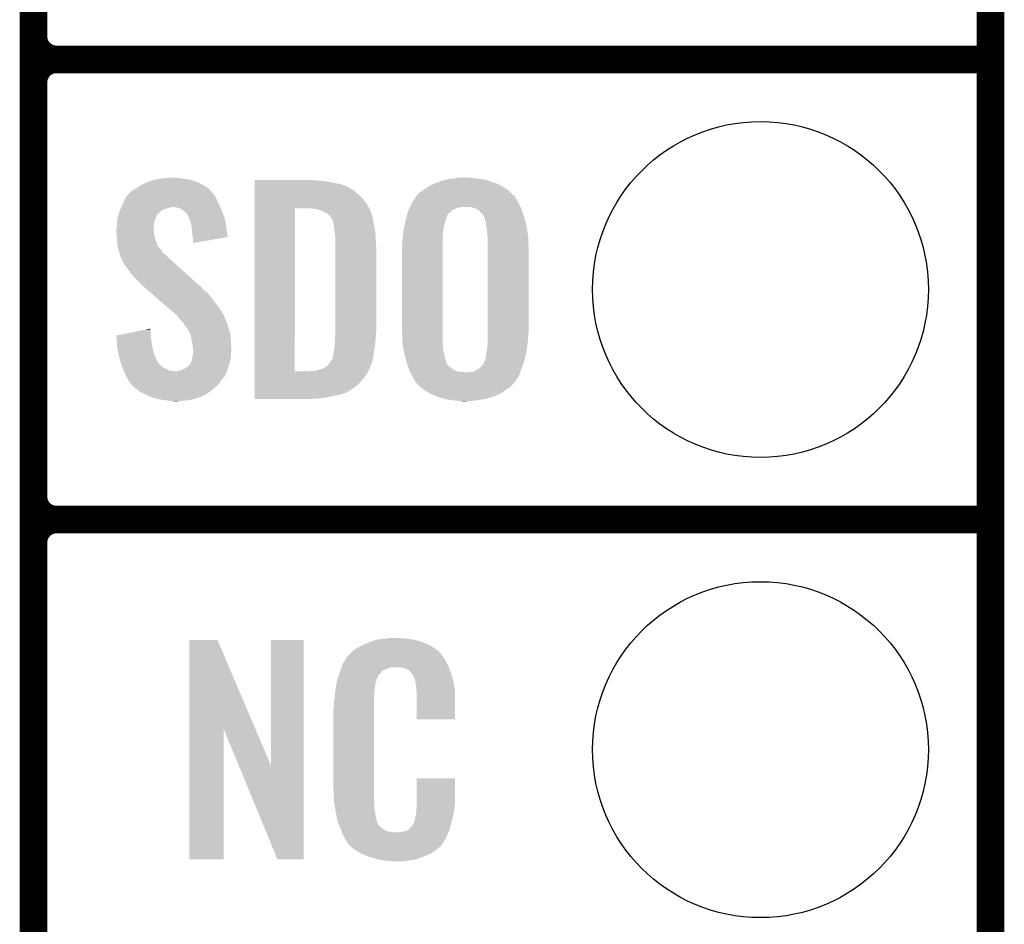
# Model space of a CAD drawing. Extents: x -1.3 to 24.2, y -3.9 to 53.4.
# Tile 22 of 41: x 18.8 to 24.2, y 11.7 to 16.7. Entities that reach past the tile are written whole.
import ezdxf

# ---------------------------------------------------------------- set-up
doc = ezdxf.new("R2010")
doc.units = 0
doc.layers.get('0').update_dxf_attribs({"linetype": 'CONTINUOUS'})
for name, color, linetype in [('TPS_PRESSURE_CLICK_100MG_V1_005', 5, 'CONTINUOUS'), ('TPS_PRESSURE_CLICK_100MG_V1_007', 14, 'CONTINUOUS'), ('TPS_PRESSURE_CLICK_100MG_V1_009', 12, 'CONTINUOUS')]:
    doc.layers.add(name, color=color, linetype=linetype)

# ---------------------------------------------------------------- blocks, each defined once
blk = doc.blocks.new('ROUND_32')
blk.add_circle((0, 0), 0.9271)

msp = doc.modelspace()

# ---------------------------------------------------------------- linework, layer by layer
at = {"layer": 'TPS_PRESSURE_CLICK_100MG_V1_005', "const_width": 0.1524}
msp.add_lwpolyline([(24.13, -1.27), (24.13, 51.054)], dxfattribs=at)
at = {"layer": 'TPS_PRESSURE_CLICK_100MG_V1_007', "const_width": 0.1524}
for points in [[(18.8468, -0.5588), (18.8468, 18.3388)], [(18.9738, 16.51), (24.13, 16.51)], [(18.9738, 16.51), (24.13, 16.51)], [(18.8468, 14.097), (18.8468, 16.383)], [(18.9738, 13.97), (24.13, 13.97)], [(18.9738, 13.97), (24.13, 13.97)], [(18.8468, 11.557), (18.8468, 13.843)]]:
    msp.add_lwpolyline(points, dxfattribs=at)
for points in [[(18.8468, 16.637, 0.4142136), (18.9738, 16.51)], [(18.9738, 16.51, 0.4142136), (18.8468, 16.383)], [(18.9738, 16.51, 0.4142136), (18.8468, 16.383)], [(18.8468, 14.097, 0.4142136), (18.9738, 13.97)], [(18.9738, 13.97, 0.4142136), (18.8468, 13.843)], [(18.9738, 13.97, 0.4142136), (18.8468, 13.843)]]:
    msp.add_lwpolyline(points, format="xyb", dxfattribs=at)
at = {"layer": 'TPS_PRESSURE_CLICK_100MG_V1_007'}
for points in [[(19.420838, 15.80388), (19.446242, 15.81912), (19.803746, 15.80388), (19.77898, 15.81912)], [(19.446242, 15.81912), (19.479262, 15.834362), (19.77898, 15.81912), (19.74632, 15.834362)], [(19.479262, 15.834362), (19.487384, 15.8369), (19.74632, 15.834362), (19.74088, 15.8369)], [(19.487384, 15.8369), (19.5199, 15.84706), (19.74088, 15.8369), (19.705322, 15.84706)], [(19.5199, 15.84706), (19.55038, 15.85214), (19.705322, 15.84706), (19.66976, 15.85214)], [(19.55038, 15.85214), (19.565622, 15.85468), (19.66976, 15.85214), (19.644358, 15.85468)], [(19.565622, 15.85468), (19.61896, 15.85722), (19.644358, 15.85468), (19.631662, 15.85722)], [(20.06856, 15.84198), (20.068562, 15.84452), (20.40636, 15.84198), (20.37842, 15.84452)], [(20.06856, 15.83944), (20.06856, 15.84198), (20.43684, 15.83944), (20.40636, 15.84198)], [(20.06856, 15.83436), (20.06856, 15.83944), (20.474938, 15.83436), (20.43684, 15.83944)], [(20.06856, 15.819118), (20.06856, 15.83436), (20.551142, 15.819118), (20.474938, 15.83436)], [(20.06856, 15.80388), (20.06856, 15.819118), (20.58416, 15.80388), (20.551142, 15.819118)], [(21.043898, 15.816578), (21.064222, 15.82674), (21.42236, 15.816578), (21.396236, 15.82674)], [(21.064222, 15.82674), (21.08709, 15.834362), (21.396236, 15.82674), (21.37664, 15.834362)], [(21.08709, 15.834362), (21.10994, 15.841978), (21.37664, 15.834362), (21.352268, 15.841978)], [(21.10994, 15.841978), (21.12857, 15.84706), (21.352268, 15.841978), (21.336002, 15.84706)], [(21.12857, 15.84706), (21.137882, 15.8496), (21.336002, 15.84706), (21.315682, 15.8496)], [(21.137882, 15.8496), (21.16582, 15.85214), (21.315682, 15.8496), (21.29536, 15.85214)], [(21.16582, 15.85214), (21.18233, 15.85468), (21.29536, 15.85214), (21.27758, 15.85468)], [(21.18233, 15.85468), (21.198842, 15.85722), (21.262342, 15.85468), (21.252182, 15.85722)], [(19.368982, 15.76324), (19.373636, 15.768316), (19.842482, 15.76324), (19.839942, 15.768316)], [(19.373636, 15.768316), (19.385284, 15.781022), (19.839942, 15.768316), (19.828296, 15.781022)], [(19.385284, 15.781022), (19.390358, 15.78356), (19.828296, 15.781022), (19.82597, 15.78356)], [(19.390358, 15.78356), (19.40306, 15.791178), (19.82597, 15.78356), (19.818988, 15.791178)], [(19.40306, 15.791178), (19.413724, 15.798798), (19.818988, 15.791178), (19.812002, 15.798798)], [(19.413724, 15.798798), (19.420838, 15.80388), (19.812002, 15.798798), (19.803746, 15.80388)], [(20.06856, 15.801338), (20.06856, 15.80388), (20.589242, 15.801338), (20.58416, 15.80388)], [(20.06856, 15.79626), (20.06856, 15.801338), (20.596862, 15.79626), (20.589242, 15.801338)], [(20.06856, 15.78864), (20.06856, 15.79626), (20.6121, 15.78864), (20.596862, 15.79626)], [(20.06856, 15.7734), (20.06856, 15.78864), (20.62988, 15.7734), (20.6121, 15.78864)], [(20.06856, 15.755622), (20.06856, 15.7734), (20.6502, 15.755622), (20.62988, 15.7734)], [(20.962622, 15.758162), (20.967702, 15.763242), (21.49856, 15.758162), (21.49348, 15.763242)], [(20.967702, 15.763242), (20.977864, 15.77594), (21.49348, 15.763242), (21.480782, 15.77594)], [(20.977864, 15.77594), (20.977866, 15.775942), (21.480782, 15.77594), (21.48078, 15.775942)], [(20.977866, 15.775942), (20.99818, 15.78864), (21.48078, 15.775942), (21.465966, 15.78864)], [(20.99818, 15.78864), (21.00199, 15.79118), (21.465966, 15.78864), (21.463002, 15.79118)], [(21.00199, 15.79118), (21.028662, 15.80896), (21.463002, 15.79118), (21.434552, 15.80896)], [(21.028662, 15.80896), (21.043898, 15.816578), (21.434552, 15.80896), (21.42236, 15.816578)], [(19.336294, 15.70482), (19.33956, 15.71244), (19.87296, 15.70482), (19.869498, 15.71244)], [(19.33956, 15.71244), (19.349042, 15.73276), (19.869498, 15.71244), (19.86026, 15.73276)], [(19.349042, 15.73276), (19.357342, 15.75054), (19.86026, 15.73276), (19.85137, 15.75054)], [(19.357342, 15.75054), (19.359668, 15.753078), (19.85137, 15.75054), (19.8501, 15.753078)], [(19.359668, 15.753078), (19.368982, 15.76324), (19.8501, 15.753078), (19.842482, 15.76324)], [(20.068558, 15.7099), (20.06856, 15.7353), (20.6883, 15.7099), (20.67052, 15.7353)], [(20.068558, 15.68704), (20.068558, 15.7099), (20.70077, 15.68704), (20.6883, 15.7099)], [(20.06856, 15.7353), (20.06856, 15.755622), (20.67052, 15.7353), (20.6502, 15.755622)], [(20.925188, 15.69466), (20.936016, 15.71752), (21.53539, 15.69466), (21.52396, 15.71752)], [(20.936016, 15.71752), (20.937222, 15.720062), (21.52396, 15.71752), (21.522548, 15.720062)], [(20.937222, 15.720062), (20.950766, 15.74038), (21.522548, 15.720062), (21.51126, 15.74038)], [(20.950766, 15.74038), (20.960922, 15.755614), (21.51126, 15.74038), (21.503642, 15.755614)], [(20.960922, 15.755614), (20.962618, 15.758158), (21.503642, 15.755614), (21.498564, 15.758158)], [(20.962618, 15.758158), (20.962622, 15.758162), (21.498564, 15.758158), (21.49856, 15.758162)], [(19.315248, 15.65148), (19.317968, 15.659092), (19.53006, 15.65148), (19.5326, 15.659092)], [(19.317968, 15.659092), (19.318876, 15.661638), (19.5326, 15.659092), (19.537678, 15.661638)], [(19.318876, 15.661638), (19.32432, 15.676878), (19.537678, 15.661638), (19.556728, 15.676878)], [(19.32432, 15.676878), (19.326496, 15.681958), (19.556728, 15.676878), (19.563078, 15.681958)], [(19.326496, 15.681958), (19.329762, 15.68958), (19.563078, 15.681958), (19.59102, 15.68958)], [(19.329762, 15.68958), (19.33194, 15.69466), (19.59102, 15.68958), (19.611338, 15.69466)], [(19.33194, 15.69466), (19.336294, 15.70482), (19.877316, 15.69466), (19.87296, 15.70482)], [(19.639278, 15.69212), (19.618958, 15.69466), (19.878404, 15.69212), (19.877316, 15.69466)], [(19.65706, 15.687042), (19.639278, 15.69212), (19.88058, 15.687042), (19.878404, 15.69212)], [(19.6723, 15.67688), (19.65706, 15.687042), (19.884936, 15.67688), (19.88058, 15.687042)], [(19.681826, 15.66926), (19.6723, 15.67688), (19.8882, 15.66926), (19.884936, 15.67688)], [(19.684998, 15.666722), (19.681826, 15.66926), (19.889216, 15.666722), (19.8882, 15.66926)], [(19.692618, 15.6591), (19.684998, 15.666722), (19.892264, 15.6591), (19.889216, 15.666722)], [(19.697698, 15.648944), (19.692618, 15.6591), (19.896326, 15.648944), (19.892264, 15.6591)], [(20.068542, 14.787902), (20.068558, 15.68704), (20.28952, 14.787902), (20.289542, 15.68704)], [(20.403822, 15.684498), (20.380958, 15.68704), (20.702156, 15.684498), (20.70077, 15.68704)], [(20.411438, 15.68196), (20.403822, 15.684498), (20.70354, 15.68196), (20.702156, 15.684498)], [(20.41906, 15.67942), (20.411438, 15.68196), (20.704812, 15.67942), (20.70354, 15.68196)], [(20.434302, 15.676878), (20.41906, 15.67942), (20.706082, 15.676878), (20.704812, 15.67942)], [(20.444462, 15.671798), (20.434302, 15.676878), (20.707352, 15.671798), (20.706082, 15.676878)], [(20.452082, 15.66672), (20.444462, 15.671798), (20.708622, 15.66672), (20.707352, 15.671798)], [(20.452088, 15.666718), (20.452082, 15.66672), (20.708622, 15.666718), (20.708622, 15.66672)], [(20.457164, 15.66418), (20.452088, 15.666718), (20.70971, 15.66418), (20.708622, 15.666718)], [(20.459704, 15.664178), (20.457164, 15.66418), (20.709712, 15.664178), (20.70971, 15.66418)], [(20.46986, 15.659098), (20.459704, 15.664178), (20.711888, 15.659098), (20.709712, 15.664178)], [(20.48002, 15.648938), (20.46986, 15.659098), (20.71624, 15.648938), (20.711888, 15.659098)], [(20.908344, 15.648944), (20.912354, 15.664182), (21.130264, 15.648944), (21.142962, 15.664182)], [(20.912354, 15.664182), (20.91436, 15.671802), (21.142962, 15.664182), (21.152106, 15.671802)], [(20.91436, 15.671802), (20.916766, 15.676882), (21.152106, 15.671802), (21.158204, 15.676882)], [(20.916766, 15.676882), (20.920374, 15.6845), (21.158204, 15.676882), (21.17344, 15.6845)], [(20.920374, 15.6845), (20.923984, 15.69212), (21.17344, 15.6845), (21.191222, 15.69212)], [(20.923984, 15.69212), (20.925188, 15.69466), (21.191222, 15.69212), (21.206462, 15.69466)], [(21.280122, 15.68958), (21.257262, 15.69466), (21.53793, 15.68958), (21.53539, 15.69466)], [(21.285206, 15.687038), (21.280122, 15.68958), (21.5392, 15.687038), (21.53793, 15.68958)], [(21.295358, 15.68196), (21.285206, 15.687038), (21.540994, 15.68196), (21.5392, 15.687038)], [(21.308062, 15.674336), (21.295358, 15.68196), (21.543684, 15.674336), (21.540994, 15.68196)], [(21.315682, 15.664178), (21.308062, 15.674336), (21.547268, 15.664178), (21.543684, 15.674336)], [(21.323302, 15.659098), (21.315682, 15.664178), (21.549062, 15.659098), (21.547268, 15.664178)], [(21.32838, 15.654014), (21.323302, 15.659098), (21.550856, 15.654014), (21.549062, 15.659098)], [(19.30654, 15.582902), (19.308316, 15.60068), (19.510056, 15.582902), (19.51228, 15.60068)], [(19.308316, 15.60068), (19.30908, 15.6083), (19.51228, 15.60068), (19.51355, 15.6083)], [(19.30908, 15.6083), (19.309666, 15.61592), (19.51355, 15.6083), (19.51482, 15.61592)], [(19.309666, 15.61592), (19.310838, 15.631158), (19.51482, 15.61592), (19.5199, 15.631158)], [(19.310838, 15.631158), (19.311622, 15.641322), (19.5199, 15.631158), (19.52498, 15.641322)], [(19.311622, 15.641322), (19.315248, 15.65148), (19.52498, 15.641322), (19.53006, 15.65148)], [(19.702774, 15.643866), (19.697698, 15.648944), (19.898358, 15.643866), (19.896326, 15.648944)], [(19.70278, 15.641324), (19.702774, 15.643866), (19.899374, 15.641324), (19.898358, 15.643866)], [(19.706592, 15.631158), (19.70278, 15.641324), (19.90344, 15.631158), (19.899374, 15.641324)], [(19.7104, 15.621), (19.706592, 15.631158), (19.905044, 15.621), (19.90344, 15.631158)], [(19.718018, 15.598142), (19.7104, 15.621), (19.908654, 15.598142), (19.905044, 15.621)], [(20.49526, 15.628618), (20.48002, 15.648938), (20.720756, 15.628618), (20.71624, 15.648938)], [(20.49653, 15.62608), (20.49526, 15.628618), (20.72132, 15.62608), (20.720756, 15.628618)], [(20.50034, 15.618456), (20.49653, 15.62608), (20.722592, 15.618456), (20.72132, 15.62608)], [(20.500342, 15.610836), (20.50034, 15.618456), (20.723862, 15.610836), (20.722592, 15.618456)], [(20.50288, 15.605756), (20.500342, 15.610836), (20.724708, 15.605756), (20.723862, 15.610836)], [(20.50288, 15.603218), (20.50288, 15.605756), (20.725132, 15.603218), (20.724708, 15.605756)], [(20.50415, 15.5956), (20.50288, 15.603218), (20.7264, 15.5956), (20.725132, 15.603218)], [(20.896312, 15.59814), (20.900054, 15.61592), (21.11502, 15.59814), (21.1201, 15.61592)], [(20.900054, 15.61592), (20.90166, 15.62354), (21.1201, 15.61592), (21.122638, 15.62354)], [(20.90166, 15.62354), (20.907676, 15.646404), (21.122638, 15.62354), (21.13026, 15.646404)], [(20.907676, 15.646404), (20.908344, 15.648944), (21.13026, 15.646404), (21.130264, 15.648944)], [(21.328382, 15.651476), (21.32838, 15.654014), (21.551752, 15.651476), (21.550856, 15.654014)], [(21.332192, 15.64386), (21.328382, 15.651476), (21.554438, 15.64386), (21.551752, 15.651476)], [(21.338542, 15.631158), (21.332192, 15.64386), (21.557782, 15.631158), (21.554438, 15.64386)], [(21.34362, 15.61084), (21.338542, 15.631158), (21.56313, 15.61084), (21.557782, 15.631158)], [(21.34631, 15.595602), (21.34362, 15.61084), (21.56714, 15.595602), (21.56313, 15.61084)], [(19.304, 15.572742), (19.305904, 15.580358), (19.50974, 15.572742), (19.50974, 15.580358)], [(19.304, 15.570198), (19.304, 15.572742), (19.50974, 15.570198), (19.50974, 15.572742)], [(19.304, 15.560038), (19.304, 15.570198), (19.51228, 15.560038), (19.50974, 15.570198)], [(19.30509, 15.544798), (19.304, 15.560038), (19.51228, 15.544798), (19.51228, 15.560038)], [(19.305904, 15.580358), (19.30654, 15.582902), (19.50974, 15.580358), (19.510056, 15.582902)], [(19.719624, 15.5829), (19.718018, 15.598142), (19.91106, 15.5829), (19.908654, 15.598142)], [(19.7231, 15.54988), (19.719624, 15.5829), (19.915766, 15.54988), (19.91106, 15.5829)], [(19.72564, 15.52956), (19.7231, 15.54988), (19.91866, 15.52956), (19.915766, 15.54988)], [(20.50542, 15.58798), (20.50415, 15.5956), (20.727924, 15.58798), (20.7264, 15.5956)], [(20.50923, 15.5575), (20.50542, 15.58798), (20.73402, 15.5575), (20.727924, 15.58798)], [(20.51304, 15.527018), (20.50923, 15.5575), (20.735814, 15.527018), (20.73402, 15.5575)], [(20.884196, 15.51686), (20.888006, 15.54734), (21.10486, 15.51686), (21.1074, 15.54734)], [(20.888006, 15.54734), (20.891182, 15.57274), (21.1074, 15.54734), (21.10994, 15.57274)], [(20.891182, 15.57274), (20.8915, 15.575278), (21.10994, 15.57274), (21.110446, 15.575278)], [(20.8915, 15.575278), (20.896312, 15.59814), (21.110446, 15.575278), (21.11502, 15.59814)], [(21.35124, 15.567658), (21.34631, 15.595602), (21.572, 15.567658), (21.56714, 15.595602)], [(21.35124, 15.547338), (21.35124, 15.567658), (21.575534, 15.547338), (21.572, 15.567658)], [(21.352934, 15.537178), (21.35124, 15.547338), (21.5773, 15.537178), (21.575534, 15.547338)], [(19.30654, 15.52448), (19.30509, 15.544798), (19.517362, 15.52448), (19.51228, 15.544798)], [(19.307322, 15.514318), (19.30654, 15.52448), (19.519902, 15.514318), (19.517362, 15.52448)], [(19.30908, 15.49146), (19.307322, 15.514318), (19.528696, 15.49146), (19.519902, 15.514318)], [(19.725642, 15.529556), (19.72564, 15.52956), (19.91866, 15.529556), (19.91866, 15.52956)], [(19.72818, 15.51178), (19.725642, 15.529556), (19.816022, 15.51178), (19.91866, 15.529556)], [(19.72818, 15.496566), (19.72818, 15.51178), (19.72818, 15.496566), (19.816022, 15.51178)], [(20.51304, 15.51432), (20.51304, 15.527018), (20.73656, 15.51432), (20.735814, 15.527018)], [(20.51304, 15.468602), (20.51304, 15.51432), (20.7391, 15.468602), (20.73656, 15.51432)], [(20.88134, 15.486382), (20.88388, 15.501622), (21.10486, 15.486382), (21.10486, 15.501622)], [(20.88388, 15.51432), (20.884196, 15.51686), (21.10486, 15.51432), (21.10486, 15.51686)], [(20.88388, 15.501622), (20.88388, 15.51432), (21.10486, 15.501622), (21.10486, 15.51432)], [(21.35378, 15.532098), (21.352934, 15.537178), (21.57749, 15.532098), (21.5773, 15.537178)], [(21.35378, 15.4686), (21.35378, 15.532098), (21.57984, 15.4686), (21.57749, 15.532098)], [(19.310928, 15.4813), (19.30908, 15.49146), (19.532604, 15.4813), (19.528696, 15.49146)], [(19.31139, 15.478756), (19.310928, 15.4813), (19.535142, 15.478756), (19.532604, 15.4813)], [(19.312314, 15.47368), (19.31139, 15.478756), (19.537682, 15.47368), (19.535142, 15.478756)], [(19.31416, 15.46352), (19.312314, 15.47368), (19.54784, 15.46352), (19.537682, 15.47368)], [(19.315856, 15.458436), (19.31416, 15.46352), (19.552922, 15.458436), (19.54784, 15.46352)], [(19.320934, 15.4432), (19.315856, 15.458436), (19.560544, 15.4432), (19.552922, 15.458436)], [(19.32178, 15.440658), (19.320934, 15.4432), (19.564356, 15.440658), (19.560544, 15.4432)], [(19.323686, 15.433038), (19.32178, 15.440658), (19.575782, 15.433038), (19.564356, 15.440658)], [(20.51304, 15.00378), (20.51304, 15.468602), (20.7391, 15.00378), (20.7391, 15.468602)], [(20.88134, 15.01394), (20.88134, 15.486382), (21.10486, 15.01394), (21.10486, 15.486382)], [(21.35378, 14.996158), (21.35378, 15.4686), (21.57984, 14.996158), (21.57984, 15.4686)], [(19.326858, 15.420342), (19.323686, 15.433038), (19.586664, 15.420342), (19.575782, 15.433038)], [(19.32991, 15.415258), (19.326858, 15.420342), (19.59102, 15.415258), (19.586664, 15.420342)], [(19.33448, 15.407642), (19.32991, 15.415258), (19.599908, 15.407642), (19.59102, 15.415258)], [(19.336386, 15.40002), (19.33448, 15.407642), (19.6088, 15.40002), (19.599908, 15.407642)], [(19.337018, 15.397486), (19.336386, 15.40002), (19.611622, 15.397486), (19.6088, 15.40002)], [(19.339558, 15.39494), (19.337018, 15.397486), (19.614456, 15.39494), (19.611622, 15.397486)], [(19.352258, 15.372082), (19.339558, 15.39494), (19.639902, 15.372082), (19.614456, 15.39494)], [(19.37004, 15.34922), (19.352258, 15.372082), (19.665352, 15.34922), (19.639902, 15.372082)], [(19.38782, 15.323818), (19.37004, 15.34922), (19.69363, 15.323818), (19.665352, 15.34922)], [(19.40306, 15.30604), (19.38782, 15.323818), (19.713422, 15.30604), (19.69363, 15.323818)], [(19.42084, 15.28826), (19.40306, 15.30604), (19.733214, 15.28826), (19.713422, 15.30604)], [(19.433538, 15.278102), (19.42084, 15.28826), (19.744522, 15.278102), (19.733214, 15.28826)], [(19.44116, 15.267942), (19.433538, 15.278102), (19.755832, 15.267942), (19.744522, 15.278102)], [(19.4437, 15.265398), (19.44116, 15.267942), (19.758664, 15.265398), (19.755832, 15.267942)], [(19.446632, 15.262858), (19.4437, 15.265398), (19.76374, 15.262858), (19.758664, 15.265398)], [(19.458352, 15.2527), (19.446632, 15.262858), (19.7739, 15.2527), (19.76374, 15.262858)], [(19.47594, 15.237458), (19.458352, 15.2527), (19.786602, 15.237458), (19.7739, 15.2527)], [(19.496456, 15.219678), (19.47594, 15.237458), (19.809462, 15.219678), (19.786602, 15.237458)], [(19.525762, 15.19428), (19.496456, 15.219678), (19.82978, 15.19428), (19.809462, 15.219678)], [(19.558, 15.16634), (19.525762, 15.19428), (19.8501, 15.16634), (19.82978, 15.19428)], [(19.590242, 15.138398), (19.558, 15.16634), (19.872962, 15.138398), (19.8501, 15.16634)], [(19.5961, 15.13332), (19.590242, 15.138398), (19.875926, 15.13332), (19.872962, 15.138398)], [(19.621498, 15.113002), (19.5961, 15.13332), (19.887776, 15.113002), (19.875926, 15.13332)], [(19.62658, 15.10792), (19.621498, 15.113002), (19.89074, 15.10792), (19.887776, 15.113002)], [(19.631662, 15.102838), (19.62658, 15.10792), (19.893282, 15.102838), (19.89074, 15.10792)], [(19.63928, 15.09522), (19.631662, 15.102838), (19.89836, 15.09522), (19.893282, 15.102838)], [(19.641818, 15.09268), (19.63928, 15.09522), (19.899314, 15.09268), (19.89836, 15.09522)], [(19.655158, 15.0749), (19.641818, 15.09268), (19.90598, 15.0749), (19.899314, 15.09268)], [(19.65706, 15.072362), (19.655158, 15.0749), (19.90725, 15.072362), (19.90598, 15.0749)], [(19.672298, 15.057122), (19.65706, 15.072362), (19.91487, 15.057122), (19.90725, 15.072362)], [(19.673996, 15.054578), (19.672298, 15.057122), (19.916142, 15.054578), (19.91487, 15.057122)], [(19.30402, 14.986004), (19.391764, 15.003778), (19.4945, 14.986004), (19.4945, 15.003778)], [(19.391764, 15.003778), (19.467, 15.019018), (19.4945, 15.003778), (19.49196, 15.019018)], [(19.467, 15.019018), (19.49196, 15.024074), (19.49196, 15.019018), (19.49196, 15.024074)], [(19.68246, 15.04188), (19.673996, 15.054578), (19.919606, 15.04188), (19.916142, 15.054578)], [(19.690076, 15.034262), (19.68246, 15.04188), (19.921682, 15.034262), (19.919606, 15.04188)], [(19.69262, 15.026644), (19.690076, 15.034262), (19.92376, 15.026644), (19.921682, 15.034262)], [(19.692624, 15.02664), (19.69262, 15.026644), (19.92376, 15.02664), (19.92376, 15.026644)], [(19.695158, 15.024102), (19.692624, 15.02664), (19.924542, 15.024102), (19.92376, 15.02664)], [(19.707858, 15.003782), (19.695158, 15.024102), (19.930794, 15.003782), (19.924542, 15.024102)], [(19.71167, 14.993618), (19.707858, 15.003782), (19.93392, 14.993618), (19.930794, 15.003782)], [(20.51304, 14.98854), (20.51304, 15.00378), (20.737576, 14.98854), (20.7391, 15.00378)], [(20.883786, 14.947902), (20.88134, 15.01394), (21.10486, 14.947902), (21.10486, 15.01394)], [(19.304224, 14.98346), (19.30402, 14.986004), (19.4945, 14.98346), (19.4945, 14.986004)], [(19.306248, 14.95806), (19.304224, 14.98346), (19.49704, 14.95806), (19.4945, 14.98346)], [(19.30908, 14.922498), (19.306248, 14.95806), (19.503508, 14.922498), (19.49704, 14.95806)], [(19.715478, 14.983462), (19.71167, 14.993618), (19.934598, 14.983462), (19.93392, 14.993618)], [(19.72072, 14.95552), (19.715478, 14.983462), (19.93646, 14.95552), (19.934598, 14.983462)], [(19.7231, 14.94282), (19.72072, 14.95552), (19.937254, 14.94282), (19.93646, 14.95552)], [(20.5105, 14.960602), (20.512116, 14.97838), (20.735078, 14.960602), (20.73656, 14.97838)], [(20.5105, 14.9479), (20.5105, 14.960602), (20.73402, 14.9479), (20.735078, 14.960602)], [(20.512116, 14.97838), (20.51304, 14.98854), (20.73656, 14.97838), (20.737576, 14.98854)], [(20.88388, 14.945362), (20.883786, 14.947902), (21.105284, 14.945362), (21.10486, 14.947902)], [(21.35378, 14.983458), (21.35378, 14.996158), (21.5773, 14.983458), (21.57984, 14.996158)], [(21.35378, 14.96822), (21.35378, 14.983458), (21.5773, 14.96822), (21.5773, 14.983458)], [(21.35378, 14.932658), (21.35378, 14.96822), (21.572854, 14.932658), (21.5773, 14.96822)], [(19.312776, 14.90218), (19.30908, 14.922498), (19.507202, 14.90218), (19.503508, 14.922498)], [(19.317856, 14.87424), (19.312776, 14.90218), (19.51736, 14.87424), (19.507202, 14.90218)], [(19.727758, 14.914882), (19.7231, 14.94282), (19.939, 14.914882), (19.937254, 14.94282)], [(19.72818, 14.912342), (19.727758, 14.914882), (19.939, 14.912342), (19.939, 14.914882)], [(19.72818, 14.90218), (19.72818, 14.912342), (19.939, 14.90218), (19.939, 14.912342)], [(19.72818, 14.884398), (19.72818, 14.90218), (19.93646, 14.884398), (19.939, 14.90218)], [(20.50288, 14.886936), (20.505418, 14.894558), (20.72531, 14.886936), (20.726398, 14.894558)], [(20.505418, 14.894558), (20.50542, 14.904718), (20.726398, 14.894558), (20.72785, 14.904718)], [(20.50542, 14.904718), (20.50796, 14.917422), (20.72785, 14.904718), (20.729664, 14.917422)], [(20.50796, 14.917422), (20.5105, 14.93774), (20.729664, 14.917422), (20.732568, 14.93774)], [(20.5105, 14.93774), (20.5105, 14.9479), (20.732568, 14.93774), (20.73402, 14.9479)], [(20.885998, 14.932662), (20.88388, 14.945362), (21.1074, 14.932662), (21.105284, 14.945362)], [(20.889384, 14.912342), (20.885998, 14.932662), (21.1074, 14.912342), (21.1074, 14.932662)], [(20.89404, 14.884398), (20.889384, 14.912342), (21.113976, 14.884398), (21.1074, 14.912342)], [(21.34616, 14.87932), (21.3487, 14.904722), (21.56409, 14.87932), (21.56917, 14.904722)], [(21.3487, 14.904722), (21.34916, 14.907262), (21.56917, 14.904722), (21.56968, 14.907262)], [(21.34916, 14.907262), (21.35378, 14.932658), (21.56968, 14.907262), (21.572854, 14.932658)], [(19.31924, 14.86662), (19.317856, 14.87424), (19.52041, 14.86662), (19.51736, 14.87424)], [(19.324856, 14.84884), (19.31924, 14.86662), (19.527524, 14.84884), (19.52041, 14.86662)], [(19.325658, 14.846296), (19.324856, 14.84884), (19.53006, 14.846296), (19.527524, 14.84884)], [(19.328064, 14.838678), (19.325658, 14.846296), (19.532602, 14.838678), (19.53006, 14.846296)], [(19.71294, 14.831062), (19.718022, 14.841222), (19.928332, 14.831062), (19.93138, 14.841222)], [(19.718022, 14.841222), (19.72056, 14.85138), (19.93138, 14.841222), (19.933636, 14.85138)], [(19.72056, 14.85138), (19.722676, 14.864078), (19.933636, 14.85138), (19.93646, 14.864078)], [(19.722676, 14.864078), (19.723102, 14.866622), (19.93646, 14.864078), (19.93646, 14.866622)], [(19.723102, 14.866622), (19.72818, 14.881864), (19.93646, 14.866622), (19.93646, 14.881864)], [(19.72818, 14.881864), (19.72818, 14.884398), (19.93646, 14.881864), (19.93646, 14.884398)], [(20.483828, 14.838678), (20.495258, 14.853918), (20.716238, 14.838678), (20.719286, 14.853918)], [(20.495258, 14.853918), (20.500338, 14.869158), (20.719286, 14.853918), (20.722334, 14.869158)], [(20.500338, 14.869158), (20.501608, 14.876782), (20.722334, 14.869158), (20.72386, 14.876782)], [(20.501608, 14.876782), (20.50288, 14.884398), (20.72386, 14.876782), (20.724948, 14.884398)], [(20.50288, 14.884398), (20.50288, 14.886936), (20.724948, 14.884398), (20.72531, 14.886936)], [(20.898052, 14.86916), (20.89404, 14.884398), (21.11756, 14.86916), (21.113976, 14.884398)], [(20.904068, 14.846302), (20.898052, 14.86916), (21.12264, 14.846302), (21.11756, 14.86916)], [(20.906742, 14.83614), (20.904068, 14.846302), (21.126452, 14.83614), (21.12264, 14.846302)], [(21.33346, 14.836138), (21.33854, 14.8463), (21.552744, 14.836138), (21.55613, 14.8463)], [(21.33854, 14.8463), (21.341924, 14.85646), (21.55613, 14.8463), (21.559518, 14.85646)], [(21.341924, 14.85646), (21.343618, 14.861538), (21.559518, 14.85646), (21.560532, 14.861538)], [(21.343618, 14.861538), (21.34616, 14.87932), (21.560532, 14.861538), (21.56409, 14.87932)], [(19.331272, 14.828518), (19.328064, 14.838678), (19.540222, 14.828518), (19.532602, 14.838678)], [(19.33448, 14.818358), (19.331272, 14.828518), (19.552922, 14.818358), (19.540222, 14.828518)], [(19.338546, 14.808198), (19.33448, 14.818358), (19.565622, 14.808198), (19.552922, 14.818358)], [(19.342608, 14.79804), (19.338546, 14.808198), (19.58594, 14.79804), (19.565622, 14.808198)], [(19.345656, 14.79042), (19.342608, 14.79804), (19.606262, 14.79042), (19.58594, 14.79804)], [(19.346672, 14.78788), (19.345656, 14.79042), (19.629122, 14.78788), (19.606262, 14.79042)], [(19.347688, 14.78534), (19.346672, 14.78788), (19.9136, 14.78534), (19.914446, 14.78788)], [(19.34972, 14.78026), (19.347688, 14.78534), (19.911058, 14.78026), (19.9136, 14.78534)], [(19.636742, 14.78788), (19.657062, 14.792962), (19.914446, 14.78788), (19.91614, 14.792962)], [(19.657062, 14.792962), (19.682462, 14.803122), (19.91614, 14.792962), (19.919526, 14.803122)], [(19.682462, 14.803122), (19.69939, 14.81582), (19.919526, 14.803122), (19.92376, 14.81582)], [(19.69939, 14.81582), (19.70278, 14.818362), (19.92376, 14.81582), (19.924522, 14.818362)], [(19.70278, 14.818362), (19.70786, 14.82344), (19.924522, 14.818362), (19.926044, 14.82344)], [(19.70786, 14.82344), (19.71294, 14.831062), (19.926044, 14.82344), (19.928332, 14.831062)], [(20.068542, 14.78788), (20.068542, 14.787902), (20.370798, 14.78788), (20.28952, 14.787902)], [(20.068542, 14.77772), (20.068542, 14.78788), (20.6883, 14.77772), (20.694394, 14.78788)], [(20.370798, 14.78788), (20.383498, 14.79042), (20.694394, 14.78788), (20.695918, 14.79042)], [(20.398738, 14.79042), (20.398744, 14.790422), (20.695918, 14.79042), (20.69592, 14.790422)], [(20.398744, 14.790422), (20.4343, 14.80058), (20.69592, 14.790422), (20.700998, 14.80058)], [(20.4343, 14.80058), (20.44954, 14.80566), (20.700998, 14.80058), (20.70354, 14.80566)], [(20.44954, 14.80566), (20.464774, 14.815816), (20.70354, 14.80566), (20.707444, 14.815816)], [(20.464774, 14.815816), (20.467314, 14.81582), (20.707444, 14.815816), (20.707446, 14.81582)], [(20.467314, 14.81582), (20.469858, 14.818358), (20.707446, 14.81582), (20.708422, 14.818358)], [(20.469858, 14.818358), (20.48002, 14.8336), (20.708422, 14.818358), (20.714284, 14.8336)], [(20.48002, 14.8336), (20.483828, 14.838678), (20.714284, 14.8336), (20.716238, 14.838678)], [(20.910328, 14.825984), (20.906742, 14.83614), (21.13026, 14.825984), (21.126452, 14.83614)], [(20.911224, 14.82344), (20.910328, 14.825984), (21.132798, 14.82344), (21.13026, 14.825984)], [(20.913016, 14.818366), (20.911224, 14.82344), (21.135338, 14.818366), (21.132798, 14.82344)], [(20.914812, 14.813278), (20.913016, 14.818366), (21.14296, 14.813278), (21.135338, 14.818366)], [(20.9175, 14.805662), (20.914812, 14.813278), (21.155658, 14.805662), (21.14296, 14.813278)], [(20.921084, 14.795504), (20.9175, 14.805662), (21.16582, 14.795504), (21.155658, 14.805662)], [(20.92198, 14.792962), (20.921084, 14.795504), (21.172596, 14.792962), (21.16582, 14.795504)], [(20.92452, 14.787882), (20.92198, 14.792962), (21.186136, 14.787882), (21.172596, 14.792962)], [(20.925792, 14.78534), (20.92452, 14.787882), (21.20646, 14.78534), (21.186136, 14.787882)], [(20.927062, 14.7828), (20.925792, 14.78534), (21.23186, 14.7828), (21.20646, 14.78534)], [(21.244558, 14.7828), (21.254718, 14.78534), (21.533984, 14.7828), (21.53492, 14.78534)], [(21.272496, 14.78534), (21.302976, 14.800578), (21.53492, 14.78534), (21.540534, 14.800578)], [(21.302976, 14.800578), (21.313138, 14.81074), (21.540534, 14.800578), (21.54428, 14.81074)], [(21.313138, 14.81074), (21.330916, 14.828518), (21.54428, 14.81074), (21.550204, 14.828518)], [(21.330916, 14.828518), (21.33346, 14.836138), (21.550204, 14.828518), (21.552744, 14.836138)], [(19.35988, 14.75994), (19.34972, 14.78026), (19.900898, 14.75994), (19.911058, 14.78026)], [(19.36115, 14.7574), (19.35988, 14.75994), (19.89836, 14.7574), (19.900898, 14.75994)], [(19.36496, 14.74978), (19.36115, 14.7574), (19.89328, 14.74978), (19.89836, 14.7574)], [(19.372016, 14.73708), (19.36496, 14.74978), (19.88312, 14.73708), (19.89328, 14.74978)], [(19.377658, 14.726922), (19.372016, 14.73708), (19.876346, 14.726922), (19.88312, 14.73708)], [(20.06854, 14.716758), (20.068542, 14.757398), (20.640038, 14.716758), (20.6756, 14.757398)], [(20.068542, 14.757398), (20.068542, 14.77772), (20.6756, 14.757398), (20.6883, 14.77772)], [(20.93722, 14.76248), (20.927062, 14.7828), (21.526498, 14.76248), (21.533984, 14.7828)], [(20.937222, 14.762478), (20.93722, 14.76248), (21.526498, 14.762478), (21.526498, 14.76248)], [(20.949922, 14.739618), (20.937222, 14.762478), (21.51078, 14.739618), (21.526498, 14.762478)], [(20.96008, 14.72438), (20.949922, 14.739618), (21.500304, 14.72438), (21.51078, 14.739618)], [(19.382742, 14.721838), (19.377658, 14.726922), (19.872958, 14.721838), (19.876346, 14.726922)], [(19.387818, 14.71676), (19.382742, 14.721838), (19.86788, 14.71676), (19.872958, 14.721838)], [(19.390358, 14.711684), (19.387818, 14.71676), (19.862804, 14.711684), (19.86788, 14.71676)], [(19.39629, 14.7066), (19.390358, 14.711684), (19.85772, 14.7066), (19.862804, 14.711684)], [(19.414068, 14.69136), (19.39629, 14.7066), (19.839942, 14.69136), (19.85772, 14.7066)], [(19.42592, 14.6812), (19.414068, 14.69136), (19.826878, 14.6812), (19.839942, 14.69136)], [(19.440208, 14.67358), (19.42592, 14.6812), (19.81708, 14.67358), (19.826878, 14.6812)], [(20.06854, 14.69644), (20.06854, 14.716758), (20.614638, 14.69644), (20.640038, 14.716758)], [(20.06854, 14.67866), (20.06854, 14.69644), (20.586698, 14.67866), (20.614638, 14.69644)], [(20.06854, 14.67104), (20.06854, 14.67866), (20.57146, 14.67104), (20.586698, 14.67866)], [(20.962622, 14.72184), (20.96008, 14.72438), (21.498558, 14.72184), (21.500304, 14.72438)], [(20.962624, 14.721838), (20.962622, 14.72184), (21.498558, 14.721838), (21.498558, 14.72184)], [(20.977858, 14.70406), (20.962624, 14.721838), (21.48078, 14.70406), (21.498558, 14.721838)], [(20.994796, 14.69136), (20.977858, 14.70406), (21.463, 14.69136), (21.48078, 14.70406)], [(20.998182, 14.68882), (20.994796, 14.69136), (21.459506, 14.68882), (21.463, 14.69136)], [(21.026632, 14.67104), (20.998182, 14.68882), (21.435058, 14.67104), (21.459506, 14.68882)], [(19.46402, 14.66088), (19.440208, 14.67358), (19.79803, 14.66088), (19.81708, 14.67358)], [(19.46983, 14.658338), (19.46402, 14.66088), (19.794218, 14.658338), (19.79803, 14.66088)], [(19.475636, 14.655798), (19.46983, 14.658338), (19.791674, 14.655798), (19.794218, 14.658338)], [(19.481438, 14.65326), (19.475636, 14.655798), (19.781518, 14.65326), (19.791674, 14.655798)], [(19.498858, 14.645638), (19.481438, 14.65326), (19.768818, 14.645638), (19.781518, 14.65326)], [(19.504658, 14.6431), (19.498858, 14.645638), (19.758664, 14.6431), (19.768818, 14.645638)], [(19.51482, 14.64056), (19.504658, 14.6431), (19.748502, 14.64056), (19.758664, 14.6431)], [(19.5453, 14.63294), (19.51482, 14.64056), (19.725638, 14.63294), (19.748502, 14.64056)], [(19.58086, 14.62786), (19.5453, 14.63294), (19.70024, 14.62786), (19.725638, 14.63294)], [(19.596098, 14.62532), (19.58086, 14.62786), (19.66976, 14.62532), (19.70024, 14.62786)], [(19.621498, 14.62278), (19.611338, 14.62532), (19.636742, 14.62278), (19.66976, 14.62532)], [(20.06854, 14.66342), (20.06854, 14.67104), (20.553678, 14.66342), (20.57146, 14.67104)], [(20.06854, 14.65834), (20.06854, 14.66342), (20.52828, 14.65834), (20.553678, 14.66342)], [(20.06854, 14.65072), (20.06854, 14.65834), (20.49526, 14.65072), (20.52828, 14.65834)], [(20.06854, 14.6431), (20.06854, 14.65072), (20.45716, 14.6431), (20.49526, 14.65072)], [(20.06854, 14.63802), (20.06854, 14.6431), (20.41144, 14.63802), (20.45716, 14.6431)], [(20.06854, 14.635502), (20.06854, 14.63802), (20.363598, 14.635502), (20.41144, 14.63802)], [(20.363182, 14.63548), (20.06854, 14.635502), (20.363182, 14.63548), (20.363598, 14.635502)], [(21.03882, 14.663422), (21.026632, 14.67104), (21.418732, 14.663422), (21.435058, 14.67104)], [(21.064946, 14.65326), (21.03882, 14.663422), (21.396958, 14.65326), (21.418732, 14.663422)], [(21.08454, 14.645638), (21.064946, 14.65326), (21.374092, 14.645638), (21.396958, 14.65326)], [(21.110446, 14.63802), (21.08454, 14.645638), (21.35124, 14.63802), (21.374092, 14.645638)], [(21.127718, 14.63294), (21.110446, 14.63802), (21.3233, 14.63294), (21.35124, 14.63802)], [(21.16836, 14.62786), (21.127718, 14.63294), (21.295362, 14.62786), (21.3233, 14.63294)], [(21.18614, 14.62532), (21.16836, 14.62786), (21.26488, 14.62532), (21.295362, 14.62786)], [(21.214078, 14.62278), (21.201378, 14.62532), (21.231862, 14.62278), (21.26488, 14.62532)], [(19.707872, 12.816728), (19.70788, 13.304506), (20.070862, 12.816728), (19.862804, 13.304506)], [(19.70788, 13.304506), (19.707882, 13.30452), (19.862804, 13.304506), (19.707882, 13.30452)], [(20.15744, 12.613748), (20.15746, 13.304498), (20.337766, 12.613748), (20.33778, 13.304498)], [(20.15746, 13.304498), (20.157462, 13.30452), (20.33778, 13.304498), (20.157462, 13.30452)], [(20.626618, 13.256262), (20.642582, 13.26642), (21.06676, 13.256262), (21.04983, 13.26642)], [(20.642582, 13.26642), (20.66798, 13.27912), (21.04983, 13.26642), (21.02866, 13.27912)], [(20.66798, 13.27912), (20.67814, 13.2842), (21.02866, 13.27912), (21.016324, 13.2842)], [(20.67814, 13.2842), (20.703538, 13.29436), (21.016324, 13.2842), (20.991652, 13.29436)], [(20.703538, 13.29436), (20.711158, 13.2969), (20.991652, 13.29436), (20.985482, 13.2969)], [(20.711158, 13.2969), (20.7264, 13.30198), (20.985482, 13.2969), (20.966432, 13.30198)], [(20.7264, 13.30198), (20.743334, 13.30706), (20.966432, 13.30198), (20.947382, 13.30706)], [(20.743334, 13.30706), (20.751802, 13.3096), (20.947382, 13.30706), (20.927062, 13.3096)], [(20.751802, 13.3096), (20.78228, 13.31214), (20.927062, 13.3096), (20.90674, 13.31214)], [(20.78228, 13.31214), (20.79752, 13.31468), (20.90674, 13.31214), (20.891502, 13.31468)], [(20.79752, 13.31468), (20.812762, 13.31722), (20.876262, 13.31468), (20.863562, 13.31722)], [(20.562644, 13.18768), (20.576094, 13.21054), (21.12264, 13.18768), (21.109942, 13.21054)], [(20.576094, 13.21054), (20.579086, 13.215622), (21.109942, 13.21054), (21.106132, 13.215622)], [(20.579086, 13.215622), (20.584162, 13.218164), (21.106132, 13.215622), (21.104224, 13.218164)], [(20.584162, 13.218164), (20.58619, 13.2207), (21.104224, 13.218164), (21.102322, 13.2207)], [(20.58619, 13.2207), (20.59025, 13.225776), (21.102322, 13.2207), (21.099782, 13.225776)], [(20.59025, 13.225776), (20.59432, 13.230862), (21.099782, 13.225776), (21.095424, 13.230862)], [(20.59432, 13.230862), (20.608834, 13.24356), (21.095424, 13.230862), (21.084542, 13.24356)], [(20.608834, 13.24356), (20.614642, 13.24864), (21.084542, 13.24356), (21.077432, 13.24864)], [(20.614642, 13.24864), (20.626618, 13.256262), (21.077432, 13.24864), (21.06676, 13.256262)], [(20.542122, 13.139418), (20.547454, 13.154658), (20.77974, 13.139418), (20.817836, 13.154658)], [(20.547454, 13.154658), (20.547456, 13.15466), (20.817836, 13.154658), (20.866098, 13.15466)], [(20.547456, 13.15466), (20.549232, 13.159738), (21.139694, 13.15466), (21.13788, 13.159738)], [(20.549232, 13.159738), (20.55368, 13.172442), (21.13788, 13.159738), (21.130952, 13.172442)], [(20.55368, 13.172442), (20.562644, 13.18768), (21.130952, 13.172442), (21.12264, 13.18768)], [(20.88388, 13.15212), (20.866098, 13.15466), (21.140602, 13.15212), (21.139694, 13.15466)], [(20.526272, 13.091158), (20.533492, 13.114018), (20.741638, 13.091158), (20.754338, 13.114018)], [(20.533492, 13.114018), (20.5359, 13.12164), (20.754338, 13.114018), (20.761958, 13.12164)], [(20.5359, 13.12164), (20.536788, 13.12418), (20.761958, 13.12164), (20.764498, 13.12418)], [(20.536788, 13.12418), (20.538564, 13.129256), (20.764498, 13.12418), (20.767038, 13.129256)], [(20.538564, 13.129256), (20.542122, 13.139418), (20.767038, 13.129256), (20.77974, 13.139418)], [(20.896578, 13.14958), (20.88388, 13.15212), (21.141508, 13.14958), (21.140602, 13.15212)], [(20.921974, 13.136882), (20.896578, 13.14958), (21.146044, 13.136882), (21.141508, 13.14958)], [(20.924518, 13.131804), (20.921974, 13.136882), (21.147856, 13.131804), (21.146044, 13.136882)], [(20.931054, 13.12418), (20.924518, 13.131804), (21.150578, 13.12418), (21.147856, 13.131804)], [(20.939758, 13.114022), (20.931054, 13.12418), (21.153568, 13.114022), (21.150578, 13.12418)], [(20.94992, 13.09116), (20.939758, 13.114022), (21.160292, 13.09116), (21.153568, 13.114022)], [(20.514642, 13.035278), (20.516648, 13.047978), (20.73148, 13.035278), (20.73148, 13.047978)], [(20.516648, 13.047978), (20.518252, 13.058138), (20.73148, 13.047978), (20.73402, 13.058138)], [(20.518252, 13.058138), (20.519054, 13.063218), (20.73402, 13.058138), (20.73402, 13.063218)], [(20.519054, 13.063218), (20.52066, 13.073382), (20.73402, 13.063218), (20.73679, 13.073382)], [(20.52066, 13.073382), (20.526272, 13.091158), (20.73679, 13.073382), (20.741638, 13.091158)], [(20.953984, 13.081002), (20.94992, 13.09116), (21.16328, 13.081002), (21.160292, 13.09116)], [(20.954998, 13.078464), (20.953984, 13.081002), (21.163764, 13.078464), (21.16328, 13.081002)], [(20.955, 13.070842), (20.954998, 13.078464), (21.165216, 13.070842), (21.163764, 13.078464)], [(20.95754, 13.058138), (20.955, 13.070842), (21.167636, 13.058138), (21.165216, 13.070842)], [(20.96008, 13.04036), (20.95754, 13.058138), (21.171022, 13.04036), (21.167636, 13.058138)], [(20.508242, 12.981938), (20.5105, 13.00226), (20.7264, 12.981938), (20.72894, 13.00226)], [(20.5105, 13.00226), (20.512756, 13.022578), (20.72894, 13.00226), (20.72894, 13.022578)], [(20.512756, 13.022578), (20.51304, 13.02512), (20.72894, 13.022578), (20.729448, 13.02512)], [(20.51304, 13.02512), (20.514642, 13.035278), (20.729448, 13.02512), (20.73148, 13.035278)], [(20.961058, 13.027658), (20.96008, 13.04036), (21.17344, 13.027658), (21.171022, 13.04036)], [(20.96262, 13.00734), (20.961058, 13.027658), (21.173436, 13.00734), (21.17344, 13.027658)], [(20.96262, 12.867662), (20.96262, 13.00734), (21.173418, 12.867662), (21.173436, 13.00734)], [(20.50288, 12.931142), (20.50542, 12.943842), (20.7264, 12.931142), (20.7264, 12.943842)], [(20.50542, 12.96162), (20.50796, 12.9794), (20.7264, 12.96162), (20.7264, 12.9794)], [(20.50542, 12.943842), (20.50542, 12.96162), (20.7264, 12.943842), (20.7264, 12.96162)], [(20.50796, 12.9794), (20.508242, 12.981938), (20.7264, 12.9794), (20.7264, 12.981938)], [(20.50288, 12.48156), (20.50288, 12.931142), (20.7264, 12.48156), (20.7264, 12.931142)], [(21.173418, 12.86764), (20.96262, 12.867662), (21.173418, 12.86764), (21.173418, 12.867662)], [(19.70786, 12.095502), (19.707872, 12.816728), (19.895798, 12.095502), (19.89582, 12.816728)], [(19.979456, 12.613748), (19.89582, 12.816728), (20.15744, 12.613748), (20.070862, 12.816728)], [(20.192996, 12.095494), (19.979456, 12.613748), (20.337758, 12.095494), (20.337766, 12.613748)], [(20.96262, 12.40282), (20.96264, 12.542498), (21.17344, 12.40282), (21.17344, 12.542498)], [(20.96264, 12.542498), (20.962642, 12.54252), (21.17344, 12.542498), (20.962642, 12.54252)], [(20.505232, 12.41806), (20.50288, 12.48156), (20.7264, 12.41806), (20.7264, 12.48156)], [(20.50542, 12.412982), (20.505232, 12.41806), (20.727126, 12.412982), (20.7264, 12.41806)], [(20.50763, 12.400278), (20.50542, 12.412982), (20.72894, 12.400278), (20.727126, 12.412982)], [(20.511606, 12.377418), (20.50763, 12.400278), (20.72894, 12.377418), (20.72894, 12.400278)], [(20.96262, 12.390122), (20.96262, 12.40282), (21.171626, 12.390122), (21.17344, 12.40282)], [(20.51558, 12.35456), (20.511606, 12.377418), (20.73255, 12.35456), (20.72894, 12.377418)], [(20.520662, 12.32916), (20.51558, 12.35456), (20.73656, 12.32916), (20.73255, 12.35456)], [(20.95754, 12.344402), (20.958048, 12.346942), (21.165222, 12.344402), (21.16582, 12.346942)], [(20.95754, 12.336784), (20.95754, 12.344402), (21.163428, 12.336784), (21.165222, 12.344402)], [(20.958048, 12.346942), (20.96008, 12.357102), (21.16582, 12.346942), (21.167174, 12.357102)], [(20.96008, 12.3698), (20.961984, 12.38504), (21.168866, 12.3698), (21.1709, 12.38504)], [(20.96008, 12.357102), (20.96008, 12.3698), (21.167174, 12.357102), (21.168866, 12.3698)], [(20.961984, 12.38504), (20.96262, 12.390122), (21.1709, 12.38504), (21.171626, 12.390122)], [(20.525234, 12.306298), (20.520662, 12.32916), (20.74164, 12.306298), (20.73656, 12.32916)], [(20.52574, 12.303762), (20.525234, 12.306298), (20.74291, 12.303762), (20.74164, 12.306298)], [(20.533062, 12.28598), (20.52574, 12.303762), (20.751802, 12.28598), (20.74291, 12.303762)], [(20.53411, 12.283436), (20.533062, 12.28598), (20.754342, 12.283436), (20.751802, 12.28598)], [(20.937222, 12.280902), (20.94992, 12.30376), (21.14931, 12.280902), (21.15566, 12.30376)], [(20.94992, 12.30376), (20.949922, 12.303762), (21.15566, 12.30376), (21.15566, 12.303762)], [(20.949922, 12.303762), (20.955, 12.329162), (21.15566, 12.303762), (21.161636, 12.329162)], [(20.955, 12.329162), (20.955002, 12.331704), (21.161636, 12.329162), (21.162234, 12.331704)], [(20.955002, 12.331704), (20.95754, 12.336784), (21.162234, 12.331704), (21.163428, 12.336784)], [(20.5362, 12.27836), (20.53411, 12.283436), (20.756884, 12.27836), (20.754342, 12.283436)], [(20.538292, 12.273278), (20.5362, 12.27836), (20.764502, 12.273278), (20.756884, 12.27836)], [(20.54143, 12.26566), (20.538292, 12.273278), (20.77212, 12.26566), (20.764502, 12.273278)], [(20.54352, 12.26058), (20.54143, 12.26566), (20.779742, 12.26058), (20.77212, 12.26566)], [(20.545474, 12.2555), (20.54352, 12.26058), (20.787362, 12.2555), (20.779742, 12.26058)], [(20.548406, 12.24788), (20.545474, 12.2555), (20.802604, 12.24788), (20.787362, 12.2555)], [(20.55036, 12.2428), (20.548406, 12.24788), (20.848322, 12.2428), (20.802604, 12.24788)], [(20.55622, 12.22756), (20.55036, 12.2428), (21.130408, 12.22756), (21.136684, 12.2428)], [(20.848322, 12.2428), (20.858482, 12.242802), (21.136684, 12.2428), (21.136686, 12.242802)], [(20.858482, 12.242802), (20.866104, 12.24534), (21.136686, 12.242802), (21.13773, 12.24534)], [(20.876262, 12.24534), (20.901662, 12.25042), (21.13773, 12.24534), (21.139822, 12.25042)], [(20.901662, 12.25042), (20.914356, 12.258038), (21.139822, 12.25042), (21.14296, 12.258038)], [(20.914356, 12.258038), (20.91436, 12.25804), (21.14296, 12.258038), (21.14296, 12.25804)], [(20.91436, 12.25804), (20.924522, 12.265666), (21.14296, 12.25804), (21.145078, 12.265666)], [(20.924522, 12.265666), (20.927062, 12.27074), (21.145078, 12.265666), (21.146488, 12.27074)], [(20.927062, 12.27074), (20.937222, 12.280902), (21.146488, 12.27074), (21.14931, 12.280902)], [(20.563278, 12.21486), (20.55622, 12.22756), (21.12518, 12.21486), (21.130408, 12.22756)], [(20.568922, 12.204698), (20.563278, 12.21486), (21.119082, 12.204698), (21.12518, 12.21486)], [(20.579076, 12.189466), (20.568922, 12.204698), (21.109942, 12.189466), (21.119082, 12.204698)], [(20.57908, 12.184386), (20.579076, 12.189466), (21.106894, 12.184386), (21.109942, 12.189466)], [(20.586704, 12.17676), (20.57908, 12.184386), (21.10232, 12.17676), (21.106894, 12.184386)], [(20.591784, 12.171678), (20.586704, 12.17676), (21.099776, 12.171678), (21.10232, 12.17676)], [(20.59686, 12.166598), (20.591784, 12.171678), (21.093426, 12.166598), (21.099776, 12.171678)], [(20.602786, 12.16152), (20.59686, 12.166598), (21.08708, 12.16152), (21.093426, 12.166598)], [(20.614638, 12.15136), (20.602786, 12.16152), (21.075228, 12.15136), (21.08708, 12.16152)], [(20.622768, 12.14628), (20.614638, 12.15136), (21.069302, 12.14628), (21.075228, 12.15136)], [(20.65122, 12.1285), (20.622768, 12.14628), (21.0439, 12.1285), (21.069302, 12.14628)], [(20.65528, 12.125962), (20.65122, 12.1285), (21.037978, 12.125962), (21.0439, 12.1285)], [(20.687936, 12.11326), (20.65528, 12.125962), (21.00834, 12.11326), (21.037978, 12.125962)], [(19.895798, 12.09548), (19.70786, 12.095502), (19.895798, 12.09548), (19.895798, 12.095502)], [(20.337758, 12.09548), (20.192996, 12.095494), (20.337758, 12.09548), (20.337758, 12.095494)], [(20.701, 12.108178), (20.687936, 12.11326), (20.99527, 12.108178), (21.00834, 12.11326)], [(20.744178, 12.09548), (20.701, 12.108178), (20.962618, 12.09548), (20.99527, 12.108178)], [(20.771274, 12.0904), (20.744178, 12.09548), (20.939758, 12.0904), (20.962618, 12.09548)], [(20.78482, 12.08786), (20.771274, 12.0904), (20.91182, 12.08786), (20.939758, 12.0904)], [(20.800058, 12.08532), (20.78482, 12.08786), (20.896578, 12.08532), (20.91182, 12.08786)], [(20.827998, 12.08278), (20.817838, 12.08532), (20.881338, 12.08278), (20.896578, 12.08532)]]:
    msp.add_solid(points, dxfattribs=at)

# ---------------------------------------------------------------- block references
at = {"layer": 'TPS_PRESSURE_CLICK_100MG_V1_009'}
for p in [(22.86, 15.24), (22.86, 12.7)]:
    msp.add_blockref('ROUND_32', p, dxfattribs=at)

doc.saveas('drawing.dxf')
